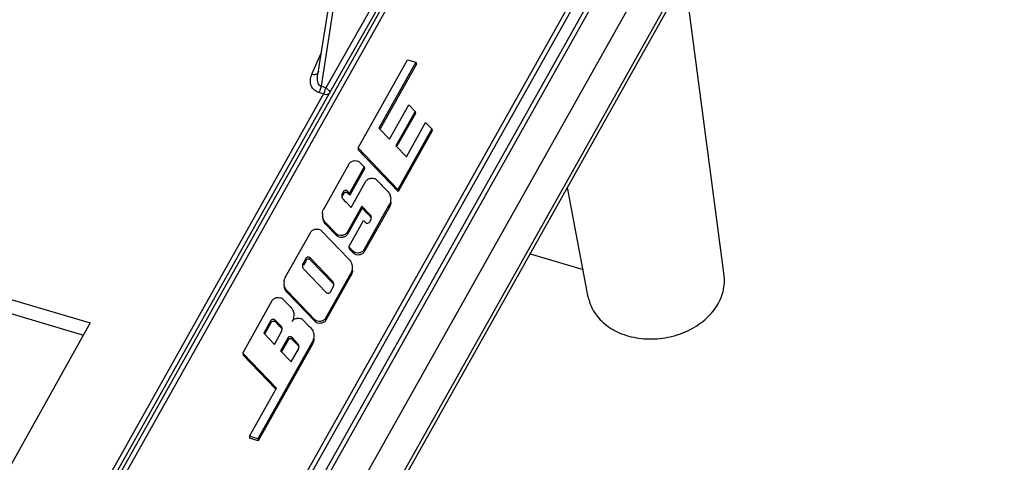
# Model space of a CAD drawing. Header units: inches. Extents: x 3951 to 6642, y -813 to 1217.
# Tile 15 of 33: x 5384 to 5458, y -35 to -2. Entities that reach past the tile are written whole.
import ezdxf

# ---------------------------------------------------------------- set-up
doc = ezdxf.new("R2010")
doc.units = ezdxf.units.IN
doc.header["$LTSCALE"] = 7.600000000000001
doc.header["$MEASUREMENT"] = 0
doc.layers.get('0').update_dxf_attribs({"linetype": 'CONTINUOUS'})

msp = doc.modelspace()

# ---------------------------------------------------------------- linework, layer by layer
at = {"color": 7, "linetype": 'Continuous'}
for p, q in [((5455.374553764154, 44.65881422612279), (5383.367093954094, -83.56745642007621)), ((5457.905583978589, 44.382257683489), (5384.425751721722, -86.46591947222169)), ((5451.758375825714, 43.95310279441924), (5381.030827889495, -81.99398279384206)), ((5452.181691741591, 43.99521702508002), (5381.246112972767, -82.32231654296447)), ((5384.498287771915, -86.88947638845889), (5457.971525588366, 43.97090885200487)), ((5411.310446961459, 24.19656435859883), (5406.60761606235, -5.81839232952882)), ((5411.574339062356, 23.41439573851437), (5406.8609398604, -6.668011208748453)), ((5422.495613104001, 20.18510796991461), (5407.22071732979, -6.774381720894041)), ((5422.783920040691, 19.79976280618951), (5407.604237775, -6.991679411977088)), ((5419.497073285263, 13.64232634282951), (5384.863095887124, -48.03164147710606)), ((5419.950451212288, 13.71881828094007), (5385.316476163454, -47.95514273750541)), ((5431.29461851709, 9.91048571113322), (5397.098282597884, -50.98415820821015)), ((5397.515242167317, -50.95210925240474), (5431.712364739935, 9.94330865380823)), ((5437.012905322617, -20.81333916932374), (5434.080398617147, 1.403169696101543)), ((5406.183329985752, -5.76390838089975), (5406.855534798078, -4.23609641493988)), ((5409.626728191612, -11.27719509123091), (5413.330199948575, -4.682291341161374)), ((5413.963686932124, -4.869803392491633), (5411.195833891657, -9.798619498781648)), ((5413.989838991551, -5.015099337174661), (5411.277740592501, -9.84463039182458)), ((5413.330199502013, -4.682288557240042), (5413.963686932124, -4.869803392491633)), ((5413.963686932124, -4.869803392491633), (5413.989838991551, -5.015099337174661)), ((5406.601405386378, -5.861082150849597), (5406.607358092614, -5.8200393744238)), ((5407.055484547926, -7.236514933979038), (5367.648219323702, -77.4104478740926)), ((5407.604237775, -6.991679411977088), (5368.014476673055, -77.48908404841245)), ((5407.055484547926, -7.236514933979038), (5406.69435978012, -7.129746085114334)), ((5407.22071732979, -6.774381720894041), (5406.8609398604, -6.668011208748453)), ((5332.802621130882, -7.579872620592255), (5389.603172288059, -24.37331919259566)), ((5411.988894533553, -10.62288776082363), (5413.425456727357, -8.064749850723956)), ((5413.425456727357, -8.064749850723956), (5413.892008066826, -8.549533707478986)), ((5332.972102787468, -8.6881330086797), (5389.093561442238, -25.2808015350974)), ((5413.892008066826, -8.549533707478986), (5412.455354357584, -11.10783701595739)), ((5413.917801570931, -8.695468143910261), (5412.537293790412, -11.15378794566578)), ((5413.892008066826, -8.549533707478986), (5413.917801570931, -8.695468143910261)), ((5413.24858314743, -11.93180417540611), (5414.685145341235, -9.37366626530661)), ((5414.685145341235, -9.37366626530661), (5415.151696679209, -9.858450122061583)), ((5411.195775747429, -9.798601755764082), (5411.988894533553, -10.62288776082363)), ((5415.151696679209, -9.858450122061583), (5412.612658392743, -14.37982188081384)), ((5415.177490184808, -10.00438455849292), (5412.636490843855, -14.52923337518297)), ((5415.151696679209, -9.858450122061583), (5415.177490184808, -10.00438455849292)), ((5409.626728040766, -11.27719404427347), (5409.647826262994, -11.42377375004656)), ((5412.612658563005, -14.37982294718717), (5409.626728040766, -11.27719404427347)), ((5412.636490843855, -14.52923337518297), (5409.647826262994, -11.42377375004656)), ((5412.455586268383, -11.10790381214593), (5413.24858314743, -11.93180417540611)), ((5407.087687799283, -15.79855349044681), (5408.958559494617, -12.46702504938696)), ((5409.759193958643, -12.35689419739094), (5410.085779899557, -12.6962428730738)), ((5410.085781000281, -12.69624181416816), (5408.983303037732, -14.65946393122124)), ((5410.111436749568, -12.84242155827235), (5409.007137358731, -14.80888715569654)), ((5410.085781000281, -12.69624181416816), (5410.102887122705, -12.79369954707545)), ((5410.102887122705, -12.79369954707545), (5410.111436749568, -12.84242155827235)), ((5409.115770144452, -15.73916358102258), (5410.218248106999, -13.7759414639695)), ((5408.508271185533, -14.60288979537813), (5408.53279675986, -14.75065781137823)), ((5408.843337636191, -14.51402877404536), (5408.869555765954, -14.66592896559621)), ((5408.983303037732, -14.65946393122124), (5408.843337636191, -14.51402877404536)), ((5408.983303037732, -14.65946393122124), (5409.007137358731, -14.80888715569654)), ((5412.612658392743, -14.37982188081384), (5412.636490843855, -14.52923337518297)), ((5426.854981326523, -22.4417134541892), (5425.303373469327, -14.22639430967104)), ((5408.509254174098, -15.10894383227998), (5408.597926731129, -15.2015339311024)), ((5408.597926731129, -15.2015339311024), (5408.710543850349, -15.31872741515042)), ((5408.710543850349, -15.31872741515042), (5409.115770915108, -15.73916284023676)), ((5409.916405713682, -15.62903164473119), (5408.813927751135, -17.59225376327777)), ((5409.940240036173, -15.77845487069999), (5408.839231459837, -17.73906039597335)), ((5409.916405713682, -15.62903164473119), (5409.940240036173, -15.77845487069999)), ((5410.522923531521, -16.25924963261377), (5409.916406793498, -15.62903060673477)), ((5410.344345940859, -16.19751692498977), (5409.940241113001, -15.77845383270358)), ((5411.944488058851, -15.56964173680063), (5410.073616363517, -18.90117017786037)), ((5411.969791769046, -15.71644836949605), (5410.098920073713, -19.04797681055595)), ((5411.944488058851, -15.56964173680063), (5411.969791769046, -15.71644836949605)), ((5407.357045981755, -17.02104238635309), (5407.220154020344, -16.878253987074)), ((5407.220154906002, -16.87825314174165), (5407.24193721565, -17.02554416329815)), ((5408.946394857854, -18.67195341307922), (5410.048872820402, -16.70873129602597)), ((5410.048872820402, -16.70873129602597), (5410.188838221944, -16.85416645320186)), ((5410.544704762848, -16.4065416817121), (5410.522922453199, -16.25925066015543)), ((5404.214563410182, -20.91482931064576), (5406.085435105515, -17.58330086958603)), ((5406.886070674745, -17.47316893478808), (5408.938896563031, -19.60621790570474)), ((5408.035074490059, -17.84967672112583), (5407.24193721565, -17.02554416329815)), ((5407.747930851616, -17.42699970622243), (5407.357045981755, -17.02104238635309)), ((5408.013291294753, -17.70238655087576), (5407.747930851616, -17.42699970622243)), ((5408.813927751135, -17.59225376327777), (5408.839231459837, -17.73906039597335)), ((5408.013292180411, -17.70238569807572), (5408.035074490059, -17.84967672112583)), ((5409.27297847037, -19.01130442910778), (5408.946392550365, -18.67195563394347)), ((5408.946394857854, -18.67195341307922), (5408.967630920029, -18.81828839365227)), ((5409.294763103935, -19.15859313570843), (5408.967615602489, -18.81831566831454)), ((5409.272980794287, -19.01130211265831), (5409.294763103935, -19.15859313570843)), ((5410.073616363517, -18.90117017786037), (5410.098920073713, -19.04797681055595)), ((5405.716775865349, -19.55537421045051), (5405.516325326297, -19.91232368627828)), ((5405.742079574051, -19.70218084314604), (5405.716775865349, -19.55537421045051)), ((5406.058812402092, -19.65861245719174), (5406.037030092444, -19.51132143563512)), ((5407.716614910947, -21.2565433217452), (5406.037030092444, -19.51132143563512)), ((5406.058812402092, -19.65861245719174), (5407.738397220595, -21.40383434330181)), ((5422.509399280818, -19.20172452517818), (5426.463869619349, -20.37088899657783)), ((5405.541629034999, -20.05913031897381), (5405.516325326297, -19.91232368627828)), ((5405.569312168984, -20.34420354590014), (5407.248896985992, -22.08942543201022)), ((5409.071363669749, -20.68591755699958), (5407.200491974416, -24.01744599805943)), ((5409.096667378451, -20.83272418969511), (5407.225795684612, -24.16425263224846)), ((5407.738397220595, -21.40383434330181), (5407.716614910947, -21.2565433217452)), ((5409.071363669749, -20.68591755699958), (5409.096667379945, -20.83272418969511)), ((5404.3470305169, -21.99452896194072), (5404.368812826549, -22.14181998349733)), ((5406.399856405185, -24.12757793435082), (5404.3470305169, -21.99452896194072)), ((5407.569151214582, -22.04537265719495), (5407.769601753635, -21.68842318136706)), ((5401.007355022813, -26.62602255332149), (5403.212310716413, -22.69957668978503)), ((5404.012943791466, -22.58944719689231), (5404.572805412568, -23.17118775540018)), ((5406.421638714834, -24.27486895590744), (5404.368812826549, -22.14181998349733)), ((5403.110918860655, -24.19571739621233), (5402.576384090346, -25.1475826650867)), ((5403.136222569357, -24.34252403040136), (5403.110918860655, -24.19571739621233)), ((5403.452955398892, -24.29895564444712), (5403.431173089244, -24.15166462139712)), ((5403.851069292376, -24.58797009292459), (5403.431173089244, -24.15166462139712)), ((5403.593310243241, -24.44461281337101), (5403.452955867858, -24.29895519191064)), ((5405.505908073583, -24.14075554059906), (5405.928181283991, -24.57859597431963)), ((5406.399856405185, -24.12757793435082), (5406.421638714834, -24.27486895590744)), ((5407.200491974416, -24.01744599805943), (5407.225795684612, -24.16425263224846)), ((5389.603172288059, -24.37331919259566), (5368.933016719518, -61.1814078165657)), ((5402.658297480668, -25.19358240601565), (5403.136222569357, -24.34252403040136)), ((5403.369521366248, -25.97171522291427), (5403.904056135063, -25.01984995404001)), ((5403.872851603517, -24.73526111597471), (5403.851069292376, -24.58797009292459)), ((5405.928181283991, -24.57859597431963), (5406.012143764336, -24.66643001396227)), ((5406.012143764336, -24.66643001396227), (5406.065769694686, -24.72249609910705)), ((5402.576384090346, -25.1475826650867), (5403.369521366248, -25.97171522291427)), ((5404.370607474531, -25.50463381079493), (5403.836072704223, -26.45649907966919)), ((5404.395911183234, -25.6514404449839), (5403.91798608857, -26.50249881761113)), ((5404.395911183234, -25.6514404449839), (5404.370607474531, -25.50463381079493)), ((5404.712644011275, -25.60787205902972), (5404.690861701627, -25.4605810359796)), ((5405.110757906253, -25.89688650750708), (5404.690861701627, -25.4605810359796)), ((5404.852998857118, -25.75352922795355), (5404.71264448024, -25.60787160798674)), ((5406.198239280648, -25.80219337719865), (5402.134941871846, -33.03785670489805)), ((5406.22354298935, -25.94900001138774), (5402.159502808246, -33.18598236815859)), ((5403.836072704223, -26.45649907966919), (5404.629209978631, -27.28063163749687)), ((5404.629209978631, -27.28063163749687), (5405.163744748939, -26.32876636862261)), ((5405.1325402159, -26.04417753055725), (5405.110757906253, -25.89688650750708)), ((5406.198239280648, -25.80219337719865), (5406.22354298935, -25.94900001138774)), ((5401.007354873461, -26.62602150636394), (5401.028453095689, -26.77260121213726)), ((5403.526732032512, -29.24385387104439), (5401.007354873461, -26.62602150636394)), ((5403.464450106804, -29.30379538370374), (5401.028453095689, -26.77260121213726)), ((5401.501453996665, -32.85033908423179), (5403.526732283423, -29.2438556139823)), ((5401.501453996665, -32.85033908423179), (5401.52219374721, -32.99755786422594)), ((5402.134941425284, -33.03785391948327), (5401.501453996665, -32.85033908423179)), ((5402.159502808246, -33.18598236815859), (5401.52219374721, -32.99755786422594)), ((5402.134941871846, -33.03785670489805), (5402.159502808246, -33.18598236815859))]:
    msp.add_line(p, q, dxfattribs=at)
for centre, radius, start, end in [((5408.833820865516, -6.193282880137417), 2.258385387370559, 162.7476192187, 165.5829701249), ((5405.557534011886, -6.448042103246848), 1.694405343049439, 337.4832447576, 343.1683786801), ((5405.528861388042, -6.435749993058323), 1.725412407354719, 343.0533805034, 348.6815837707), ((5408.791562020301, -14.83717826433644), 0.3918610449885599, 213.1778225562, 223.9099719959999), ((5407.823800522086, -16.25896279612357), 0.8618427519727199, 174.3139546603, 188.3014262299), ((5355.841737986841, -68.65757454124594), 75.64781502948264, 43.7813567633, 43.90601743), ((5371.085353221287, -54.04643738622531), 54.53258049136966, 43.6481347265, 43.77941926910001), ((5536.651550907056, -93.4511909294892), 150.2538063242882, 150.6048789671, 150.7609871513), ((5405.805349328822, -20.09760040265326), 0.3392064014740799, 189.8441632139, 199.7676137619), ((5405.852909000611, -20.07091370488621), 0.3938457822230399, 212.9814057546, 223.939677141), ((5404.950676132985, -21.37523861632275), 0.8618427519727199, 174.3139546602, 188.3014262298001), ((5407.475156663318, -21.50425945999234), 0.3447371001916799, 354.3139546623, 8.3014262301), ((5310.338313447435, -114.4159706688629), 129.5814016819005, 43.7949935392, 43.9732999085), ((5403.60961104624, -24.83568623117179), 0.3447371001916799, 354.3139546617, 8.301426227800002), ((5311.598002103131, -115.7248870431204), 129.5814016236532, 43.7949935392, 43.9732999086), ((5404.869299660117, -26.14460264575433), 0.3447371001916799, 354.3139546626, 8.3014262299)]:
    msp.add_arc(centre, radius, start, end, dxfattribs=at)
for points, start_tangent, end_tangent in [([(5406.072721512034, -6.234577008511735), (5406.183329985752, -5.763908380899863)], (0.04344208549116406, 0.9990559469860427), (0.3832281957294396, 0.9236536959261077)), ([(5406.183329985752, -5.763908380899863), (5406.38780245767, -5.781750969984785), (5406.553030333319, -5.742466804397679), (5406.646680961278, -5.664550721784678)], (0.9774801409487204, -0.2110274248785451), (0.5600565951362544, 0.8284543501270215)), ([(5406.642092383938, -6.426112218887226), (5406.596386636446, -6.236520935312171), (5406.587571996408, -6.019973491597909), (5406.601382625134, -5.861079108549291)], (-0.3474757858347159, 0.9376889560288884), (0.1324964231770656, 0.9911834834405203)), ([(5406.607343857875, -5.820037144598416), (5406.6138037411, -5.781432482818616), (5406.646553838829, -5.630995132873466)], (0.1548304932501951, 0.9879410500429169), (0.2486413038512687, 0.9685956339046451)), ([(5406.139339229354, -6.645527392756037), (5406.072721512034, -6.234577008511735)], (-0.3788904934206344, 0.9254415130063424), (0.04344208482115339, 0.9990559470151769)), ([(5406.729735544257, -6.578171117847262), (5406.642092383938, -6.426112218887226)], (-0.6777972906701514, 0.7352488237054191), (-0.3474757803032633, 0.9376889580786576)), ([(5406.861391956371, -6.665125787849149), (5406.729735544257, -6.578171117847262)], (-0.9441202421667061, 0.3296012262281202), (-0.677797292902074, 0.7352488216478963)), ([(5406.694359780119, -7.129746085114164), (5406.363388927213, -6.956233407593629), (5406.139339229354, -6.645527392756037)], (-0.9554997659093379, 0.2949918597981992), (-0.3788904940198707, 0.9254415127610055)), ([(5406.860821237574, -6.667976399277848), (5406.848083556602, -6.726383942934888), (5406.840538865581, -6.757218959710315), (5406.832393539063, -6.788118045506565), (5406.814316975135, -6.849817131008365), (5406.793954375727, -6.910793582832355), (5406.747345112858, -7.027213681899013), (5406.721857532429, -7.080867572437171), (5406.708778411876, -7.10618587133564), (5406.695699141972, -7.130142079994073)], (-0.1970873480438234, -0.9803859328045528), (-0.4894349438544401, -0.8720398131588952)), ([(5407.122770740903, -7.096920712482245), (5407.078737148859, -7.19290085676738), (5407.055484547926, -7.236514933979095)], (-0.3839447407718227, -0.9233560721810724), (-0.4896422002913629, -0.8719234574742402)), ([(5407.055484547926, -7.236514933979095), (5407.250107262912, -7.268814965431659), (5407.413257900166, -7.241250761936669), (5407.508857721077, -7.160020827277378)], (0.9589581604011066, -0.2835476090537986), (0.4969828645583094, 0.8677603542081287)), ([(5407.220717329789, -6.774381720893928), (5407.395858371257, -6.926415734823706), (5407.499518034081, -7.062724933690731), (5407.508857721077, -7.160020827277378)], (0.6987805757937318, -0.7153360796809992), (-0.4825969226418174, -0.8758425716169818)), ([(5408.958559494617, -12.4670250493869), (5409.111591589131, -12.31201893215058), (5409.336799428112, -12.23200913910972), (5409.573838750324, -12.24843422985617), (5409.759195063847, -12.35689311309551)], (0.4896422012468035, 0.8719234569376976), (0.6934276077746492, -0.7205263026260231)), ([(5410.218248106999, -13.77594146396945), (5410.371280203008, -13.62093534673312), (5410.596488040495, -13.54092555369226), (5410.833527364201, -13.55735064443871), (5411.018883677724, -13.66580952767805)], (0.4896422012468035, 0.8719234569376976), (0.6934276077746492, -0.7205263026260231)), ([(5411.018880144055, -13.66581298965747), (5411.118905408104, -13.76827871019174), (5411.218534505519, -13.87098741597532), (5411.416899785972, -14.07697062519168), (5411.812017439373, -14.48994544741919)], (0.6997999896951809, -0.7143388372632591), (0.6913918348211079, -0.7224799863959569)), ([(5408.508271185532, -14.60288979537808), (5408.417510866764, -14.77238176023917), (5408.411111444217, -14.92065002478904)], (-0.6492615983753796, -0.7605651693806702), (0.1702452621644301, -0.9854017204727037)), ([(5408.843337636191, -14.51402877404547), (5408.796185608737, -14.47400563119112), (5408.726178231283, -14.4600062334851), (5408.643544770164, -14.4713088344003), (5408.567352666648, -14.5013061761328), (5408.518937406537, -14.54659442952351), (5408.508271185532, -14.60288979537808)], (-0.6781711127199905, 0.7349040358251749), (-0.04082076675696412, -0.9991664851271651)), ([(5408.869577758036, -14.69466740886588), (5408.85876402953, -14.67263800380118), (5408.846218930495, -14.64664583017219), (5408.827651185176, -14.62485496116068), (5408.761084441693, -14.60421603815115), (5408.67451895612, -14.61200012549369), (5408.594953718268, -14.6429331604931), (5408.544653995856, -14.69139447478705), (5408.53279675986, -14.75065781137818)], (-0.5164797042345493, 0.8562994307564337), (-0.05651273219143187, -0.9984018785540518)), ([(5409.007137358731, -14.80888715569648), (5408.961286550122, -14.76124452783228), (5408.915793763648, -14.7139739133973), (5408.871974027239, -14.69322209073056)], (-0.6934276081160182, 0.7205263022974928), (-0.9851455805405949, 0.1717212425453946)), ([(5411.812020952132, -14.48994208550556), (5412.019972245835, -14.81964581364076), (5412.057458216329, -14.96146550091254)], (0.6934276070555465, -0.7205263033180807), (0.1713842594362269, -0.9852042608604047)), ([(5408.411111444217, -14.92065002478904), (5408.417857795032, -14.95107544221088), (5408.463583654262, -15.05162002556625)], (0.1702452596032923, -0.9854017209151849), (0.5467922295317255, -0.837268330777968)), ([(5408.53279675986, -14.75065781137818), (5408.4428106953, -14.91940250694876), (5408.442197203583, -14.92183580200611)], (-0.6478767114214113, -0.7617452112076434), (-0.241077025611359, -0.9705059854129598)), ([(5412.057458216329, -14.96146550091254), (5412.065977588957, -15.19462156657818), (5411.944488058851, -15.56964173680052)], (0.1713842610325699, -0.9852042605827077), (-0.4896422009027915, -0.8719234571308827)), ([(5412.091459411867, -15.34087838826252), (5411.969791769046, -15.71644836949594)], (-0.0995136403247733, -0.9950361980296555), (-0.4896422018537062, -0.8719234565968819)), ([(5406.966198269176, -16.17357366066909), (5407.087687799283, -15.79855349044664)], (0.09951363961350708, 0.9950361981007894), (0.4896421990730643, 0.8719234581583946)), ([(5407.220154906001, -16.87825314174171), (5407.012203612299, -16.54854941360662), (5406.970987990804, -16.38339637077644)], (-0.6934276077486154, 0.7205263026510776), (-0.1442744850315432, 0.9895377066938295)), ([(5407.24193721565, -17.02554416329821), (5407.033681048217, -16.69535706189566), (5406.992405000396, -16.52996188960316)], (-0.6934276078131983, 0.7205263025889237), (-0.1442744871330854, 0.9895377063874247)), ([(5410.188838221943, -16.85416645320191), (5410.213259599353, -16.87453469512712), (5410.228505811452, -16.89538422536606)], (0.6934276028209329, -0.7205263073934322), (0.9038992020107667, -0.4277455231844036)), ([(5410.228505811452, -16.89538422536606), (5410.351462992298, -16.90490562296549), (5410.468343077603, -16.85757496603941), (5410.524791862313, -16.76426870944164)], (0.9038992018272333, -0.4277455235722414), (0.1352978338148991, 0.9908049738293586)), ([(5410.62252909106, -16.45679283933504), (5410.614220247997, -16.41676192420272), (5410.522922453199, -16.25925066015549)], (-0.1427876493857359, 0.9897533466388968), (-0.6934276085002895, 0.7205263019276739)), ([(5410.524791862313, -16.76426870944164), (5410.614882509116, -16.59497224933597)], (0.6471568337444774, 0.7623568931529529), (0.2471302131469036, 0.968982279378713)), ([(5410.596893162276, -16.47403970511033), (5410.544704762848, -16.40654168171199)], (-0.5201182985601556, 0.8540942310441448), (-0.6934276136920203, 0.7205262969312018)), ([(5410.614882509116, -16.59497224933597), (5410.62252909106, -16.45679283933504)], (0.2471302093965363, 0.9689822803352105), (-0.1427876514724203, 0.9897533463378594)), ([(5406.085435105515, -17.58330086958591), (5406.238467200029, -17.42829475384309), (5406.46367503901, -17.34828496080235), (5406.700714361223, -17.36471005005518), (5406.886070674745, -17.47316893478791)], (0.4896422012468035, 0.8719234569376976), (0.6934276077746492, -0.7205263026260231)), ([(5408.813927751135, -17.59225376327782), (5408.660895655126, -17.74725987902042), (5408.435687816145, -17.82726967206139), (5408.198648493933, -17.81084458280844), (5408.013292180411, -17.70238569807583)], (-0.4896422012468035, -0.8719234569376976), (-0.6934276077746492, 0.7205263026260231)), ([(5408.839231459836, -17.73906039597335), (5408.685526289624, -17.89474826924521), (5408.459327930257, -17.97510996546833), (5408.221246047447, -17.95861263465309), (5408.035074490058, -17.84967672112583)], (-0.489642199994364, -0.8719234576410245), (-0.6934276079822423, 0.7205263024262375)), ([(5410.073616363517, -18.90117017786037), (5409.920584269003, -19.05617629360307), (5409.695376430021, -19.13618608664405), (5409.458337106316, -19.11976099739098), (5409.272980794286, -19.01130211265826)], (-0.4896422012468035, -0.8719234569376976), (-0.6934276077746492, 0.7205263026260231)), ([(5410.098920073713, -19.04797681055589), (5409.945214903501, -19.20366468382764), (5409.719016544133, -19.28402638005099), (5409.480934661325, -19.26752904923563), (5409.294763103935, -19.15859313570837)], (-0.489642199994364, -0.8719234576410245), (-0.6934276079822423, 0.7205263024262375)), ([(5406.037030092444, -19.51132143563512), (5405.996174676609, -19.47615856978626), (5405.941384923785, -19.45343889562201), (5405.866160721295, -19.45288250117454), (5405.793738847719, -19.47331706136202), (5405.746889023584, -19.51007175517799), (5405.716775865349, -19.55537421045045)], (-0.719098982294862, 0.6949076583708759), (-0.5047839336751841, -0.8632457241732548)), ([(5406.058812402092, -19.65861245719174), (5406.01840352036, -19.623838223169), (5405.964216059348, -19.60136961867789), (5405.889822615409, -19.60081934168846), (5405.818200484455, -19.62102836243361), (5405.771865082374, -19.65737776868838), (5405.742079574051, -19.70218084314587)], (-0.7191473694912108, 0.6948575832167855), (-0.5048488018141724, -0.863207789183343)), ([(5408.938896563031, -19.6062179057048), (5409.14684785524, -19.93592163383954), (5409.184333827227, -20.07774132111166)], (0.6934276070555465, -0.7205263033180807), (0.1713842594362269, -0.9852042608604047)), ([(5405.516325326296, -19.91232368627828), (5405.467729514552, -20.0623317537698), (5405.471137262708, -20.15559418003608)], (-0.4896422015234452, -0.871923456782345), (0.1713842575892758, -0.9852042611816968)), ([(5405.486131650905, -20.21232205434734), (5405.522532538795, -20.28531028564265)], (0.3386945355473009, -0.9408963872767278), (0.5434966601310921, -0.8394113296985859)), ([(5409.184333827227, -20.07774132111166), (5409.192853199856, -20.31089738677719), (5409.071363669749, -20.68591755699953)], (0.1713842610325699, -0.9852042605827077), (-0.4896422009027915, -0.8719234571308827)), ([(5409.218335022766, -20.45715420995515), (5409.096667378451, -20.83272418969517)], (-0.0995136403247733, -0.9950361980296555), (-0.4896422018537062, -0.8719234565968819)), ([(5404.093073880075, -21.2898494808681), (5404.214563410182, -20.91482931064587)], (0.09951363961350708, 0.9950361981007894), (0.4896421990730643, 0.8719234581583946)), ([(5407.816281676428, -21.45448603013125), (5407.799795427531, -21.38842481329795), (5407.716614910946, -21.25654332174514)], (-0.1442744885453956, 0.98953770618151), (-0.6934276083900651, 0.7205263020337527)), ([(5426.854647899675, -22.43843799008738), (5427.172736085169, -23.34250535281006), (5427.984330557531, -24.35730505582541), (5429.173855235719, -25.10408930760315), (5430.625967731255, -25.50961032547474), (5432.202103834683, -25.53533719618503), (5433.751244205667, -25.17877227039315), (5435.125082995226, -24.47405688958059), (5436.19208067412, -23.48866400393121), (5436.850075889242, -22.3169414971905), (5437.036068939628, -21.07107584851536), (5437.012850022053, -20.81529917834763)], (0.1858712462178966, -0.9825741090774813), (-0.1318088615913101, 0.9912751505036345)), ([(5404.3470305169, -21.99452896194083), (5404.139079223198, -21.66482523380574), (5404.097863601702, -21.49967219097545)], (-0.6934276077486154, 0.7205263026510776), (-0.1442744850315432, 0.9895377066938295)), ([(5404.368812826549, -22.14181998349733), (5404.160556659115, -21.81163288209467), (5404.119280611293, -21.64623771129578)], (-0.6934276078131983, 0.7205263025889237), (-0.1442744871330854, 0.9895377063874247)), ([(5407.248896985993, -22.08942543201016), (5407.273318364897, -22.10979367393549), (5407.288564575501, -22.13064320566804)], (0.6934276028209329, -0.7205263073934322), (0.9038992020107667, -0.4277455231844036)), ([(5407.288564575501, -22.13064320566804), (5407.39424993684, -22.14144269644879), (5407.498153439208, -22.11309669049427), (5407.569151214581, -22.04537265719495)], (0.9038992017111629, -0.4277455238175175), (0.4896421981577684, 0.8719234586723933)), ([(5407.790316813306, -21.47095793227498), (5407.738397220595, -21.40383434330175)], (-0.521046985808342, 0.8535279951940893), (-0.6934276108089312, 0.7205262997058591)), ([(5407.769601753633, -21.688423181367), (5407.818197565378, -21.53841511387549)], (0.4896422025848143, 0.8719234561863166), (0.09951364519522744, 0.995036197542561)), ([(5403.212310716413, -22.69957668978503), (5403.365342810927, -22.5445705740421), (5403.590550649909, -22.46456078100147), (5403.827589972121, -22.48098587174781), (5404.012946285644, -22.58944475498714)], (0.4896422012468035, 0.8719234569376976), (0.6934276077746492, -0.7205263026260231)), ([(5404.572807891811, -23.17118538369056), (5404.780759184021, -23.5008891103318), (5404.818245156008, -23.64270879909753)], (0.6934276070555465, -0.7205263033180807), (0.1713842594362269, -0.9852042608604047)), ([(5403.110918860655, -24.19571739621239), (5403.141032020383, -24.15041494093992), (5403.187881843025, -24.11366024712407), (5403.260303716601, -24.09322568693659), (5403.335527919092, -24.09378208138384), (5403.390317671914, -24.11650175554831), (5403.431173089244, -24.15166462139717)], (0.5047839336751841, 0.8632457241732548), (0.719098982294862, -0.6949076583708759)), ([(5403.136222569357, -24.34252403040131), (5403.166013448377, -24.29772890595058), (5403.212350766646, -24.26138545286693), (5403.28396946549, -24.24117868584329), (5403.35835847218, -24.24172700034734), (5403.412545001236, -24.26418961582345), (5403.452955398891, -24.29895564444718)], (0.5049989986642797, 0.8631199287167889), (0.719245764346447, -0.6947557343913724)), ([(5404.818245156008, -23.64270879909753), (5404.826764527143, -23.87586486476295), (5404.705274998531, -24.25088503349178)], (0.1713842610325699, -0.9852042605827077), (-0.4896421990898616, -0.8719234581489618)), ([(5404.705274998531, -24.25088503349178), (5404.858307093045, -24.09587891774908), (5405.083514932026, -24.0158691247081)], (0.4896422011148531, 0.8719234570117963), (0.9906528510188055, 0.1364072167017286)), ([(5405.083514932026, -24.0158691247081), (5405.320554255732, -24.03229421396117), (5405.505910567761, -24.14075309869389)], (0.9906528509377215, 0.1364072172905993), (0.6934276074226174, -0.7205263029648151)), ([(5407.200491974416, -24.01744599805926), (5407.047459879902, -24.1724521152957), (5406.82225204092, -24.25246190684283), (5406.585212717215, -24.2360368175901), (5406.399856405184, -24.12757793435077)], (-0.4896422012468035, -0.8719234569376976), (-0.6934276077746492, 0.7205263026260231)), ([(5407.225795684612, -24.16425263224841), (5407.0720905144, -24.31994050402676), (5406.845892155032, -24.40030220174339), (5406.607810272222, -24.38380486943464), (5406.421638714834, -24.27486895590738)], (-0.489642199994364, -0.8719234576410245), (-0.6934276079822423, 0.7205263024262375)), ([(5403.950736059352, -24.78591280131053), (5403.934249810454, -24.71985158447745), (5403.851069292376, -24.58797009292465)], (-0.1442744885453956, 0.98953770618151), (-0.6934276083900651, 0.7205263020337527)), ([(5403.924771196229, -24.80238470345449), (5403.872851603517, -24.73526111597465)], (-0.521046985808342, 0.8535279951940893), (-0.6934276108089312, 0.7205262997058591)), ([(5403.904056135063, -25.0198499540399), (5403.952651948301, -24.869841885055)], (0.4896422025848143, 0.8719234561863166), (0.09951364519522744, 0.995036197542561)), ([(5406.065772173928, -24.72249372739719), (5406.273723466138, -25.05219745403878), (5406.311209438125, -25.19401714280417)], (0.6934276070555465, -0.7205263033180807), (0.1713842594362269, -0.9852042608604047)), ([(5404.690861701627, -25.4605810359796), (5404.650006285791, -25.42541817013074), (5404.595216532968, -25.40269849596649), (5404.519992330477, -25.40214210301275), (5404.447570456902, -25.4225766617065), (5404.400720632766, -25.45933135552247), (5404.370607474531, -25.50463381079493)], (-0.719098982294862, 0.6949076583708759), (-0.5047839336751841, -0.8632457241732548)), ([(5404.712644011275, -25.6078720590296), (5404.672235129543, -25.57309782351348), (5404.61804766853, -25.55062921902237), (5404.543654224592, -25.55007894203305), (5404.472032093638, -25.57028796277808), (5404.425696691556, -25.60663736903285), (5404.395911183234, -25.65144044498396)], (-0.719147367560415, 0.6948575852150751), (-0.5048488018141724, -0.863207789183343)), ([(5406.311209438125, -25.19401714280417), (5406.319728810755, -25.42717320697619), (5406.198239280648, -25.80219337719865)], (0.1713842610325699, -0.9852042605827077), (-0.4896422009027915, -0.8719234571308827)), ([(5406.345210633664, -25.57343003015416), (5406.22354298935, -25.94900001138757)], (-0.0995136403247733, -0.9950361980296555), (-0.4896422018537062, -0.8719234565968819)), ([(5405.210424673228, -26.09482921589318), (5405.193938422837, -26.02876799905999), (5405.110757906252, -25.89688650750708)], (-0.1442744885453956, 0.98953770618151), (-0.6934276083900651, 0.7205263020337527)), ([(5405.184459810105, -26.11130111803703), (5405.1325402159, -26.04417753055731)], (-0.521046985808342, 0.8535279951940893), (-0.6934276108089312, 0.7205262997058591)), ([(5405.163744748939, -26.32876636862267), (5405.212340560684, -26.17875829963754)], (0.4896422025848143, 0.8719234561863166), (0.09951364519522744, 0.995036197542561))]:
    msp.add_spline(points, degree=3, dxfattribs=dict(at, start_tangent=start_tangent, end_tangent=end_tangent))

doc.saveas('drawing.dxf')
